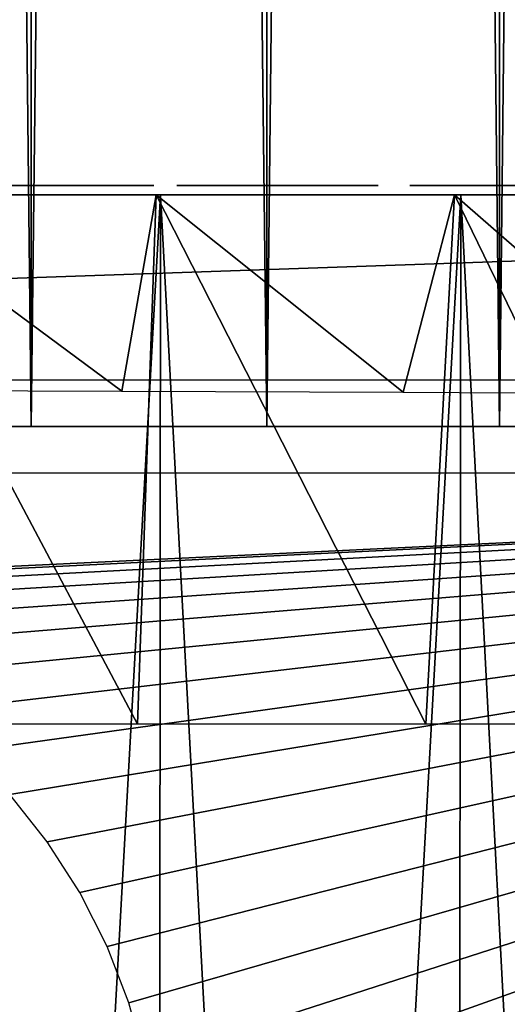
# Model space of a CAD drawing. Header units: millimetres. Extents: x -68 to 68, y 0 to 255.
# Tile 76 of 217: x 5 to 10, y 21 to 32. Entities that reach past the tile are written whole.
import ezdxf

# ---------------------------------------------------------------- set-up
doc = ezdxf.new("R2010")
doc.units = ezdxf.units.MM
doc.header["$LTSCALE"] = 41.718519
for name, color, linetype in [('10', 7, 'CONTINUOUS'), ('15', 7, 'CONTINUOUS'), ('16', 7, 'CONTINUOUS'), ('2', 7, 'CONTINUOUS'), ('21', 7, 'CONTINUOUS'), ('22', 7, 'CONTINUOUS'), ('23', 7, 'CONTINUOUS'), ('3', 7, 'CONTINUOUS'), ('56', 7, 'CONTINUOUS'), ('6', 7, 'CONTINUOUS'), ('82', 7, 'CONTINUOUS'), ('83', 7, 'CONTINUOUS')]:
    doc.layers.add(name, color=color, linetype=linetype)

msp = doc.modelspace()

# ---------------------------------------------------------------- linework, layer by layer
at = {"layer": '10', "color": 7, "linetype": 'Continuous', "true_color": 0xf5f5f5}
for points in [[(6.099, 27.882, -65.625), (3.238, 30, -65.92), (3.053, 27.89, -65.837), (6.099, 27.882, -65.625)], [(3.146, 24.287, 65.675), (3.238, 30, 65.92), (6.269, 24.287, 65.451), (3.146, 24.287, 65.675)], [(3.238, 30, 65.92), (6.469, 30, 65.682), (6.269, 24.287, 65.451), (3.238, 30, 65.92)], [(6.469, 30, -65.682), (3.238, 30, -65.92), (6.099, 27.882, -65.625), (6.469, 30, -65.682)], [(9.133, 27.87, -65.271), (6.469, 30, -65.682), (6.099, 27.882, -65.625), (9.133, 27.87, -65.271)], [(6.269, 24.287, 65.451), (6.469, 30, 65.682), (9.375, 24.287, 65.079), (6.269, 24.287, 65.451)], [(6.469, 30, 65.682), (9.684, 30, 65.286), (9.375, 24.287, 65.079), (6.469, 30, 65.682)], [(9.684, 30, -65.286), (6.469, 30, -65.682), (9.133, 27.87, -65.271), (9.684, 30, -65.286)], [(12.146, 27.853, -64.777), (9.684, 30, -65.286), (9.133, 27.87, -65.271), (12.146, 27.853, -64.777)], [(9.375, 24.287, 65.079), (9.684, 30, 65.286), (12.461, 24.287, 64.559), (9.375, 24.287, 65.079)], [(9.684, 30, 65.286), (12.876, 30, 64.732), (12.461, 24.287, 64.559), (9.684, 30, 65.286)], [(12.876, 30, -64.732), (9.684, 30, -65.286), (12.146, 27.853, -64.777), (12.876, 30, -64.732)]]:
    msp.add_3dface(points, dxfattribs=at)
at = {"layer": '15', "color": 252, "linetype": 'Continuous', "true_color": 0x96918c}
for points in [[(-43.819, 30, -48.347), (-46.139, 30, -46.139), (43.819, 30, -48.347), (-43.819, 30, -48.347)], [(43.819, 30, -48.347), (-46.139, 30, -46.139), (46.139, 30, -46.139), (43.819, 30, -48.347)], [(46.139, 30, -46.139), (-46.139, 30, -46.139), (-43.487, 30, -44.737), (46.139, 30, -46.139)], [(-43.819, 30, 48.347), (46.139, 30, 46.139), (-46.139, 30, 46.139), (-43.819, 30, 48.347)], [(-46.139, 30, 46.139), (46.139, 30, 46.139), (43.487, 30, 44.737), (-46.139, 30, 46.139)], [(-43.394, 30, 44.734), (-46.139, 30, 46.139), (43.487, 30, 44.737), (-43.394, 30, 44.734)], [(-41.394, 30, -50.439), (-43.819, 30, -48.347), (41.394, 30, -50.439), (-41.394, 30, -50.439)], [(41.394, 30, -50.439), (-43.819, 30, -48.347), (43.819, 30, -48.347), (41.394, 30, -50.439)], [(43.819, 30, 48.347), (46.139, 30, 46.139), (-43.819, 30, 48.347), (43.819, 30, 48.347)], [(-41.394, 30, 50.439), (43.819, 30, 48.347), (-43.819, 30, 48.347), (-41.394, 30, 50.439)], [(43.394, 30, -44.734), (46.139, 30, -46.139), (-43.487, 30, -44.737), (43.394, 30, -44.734)], [(43.394, 30, -44.734), (-43.487, 30, -44.737), (-43.301, 30, -44.723), (43.394, 30, -44.734)], [(-43.209, 30, 44.706), (-43.394, 30, 44.734), (43.301, 30, 44.723), (-43.209, 30, 44.706)], [(-43.394, 30, 44.734), (43.487, 30, 44.737), (43.301, 30, 44.723), (-43.394, 30, 44.734)], [(43.209, 30, -44.706), (43.394, 30, -44.734), (-43.301, 30, -44.723), (43.209, 30, -44.706)], [(-43.119, 30, -44.682), (43.209, 30, -44.706), (-43.301, 30, -44.723), (-43.119, 30, -44.682)], [(-43.03, 30, 44.651), (-43.209, 30, 44.706), (43.119, 30, 44.682), (-43.03, 30, 44.651)], [(43.119, 30, 44.682), (-43.209, 30, 44.706), (43.301, 30, 44.723), (43.119, 30, 44.682)], [(43.03, 30, -44.651), (43.209, 30, -44.706), (-43.119, 30, -44.682), (43.03, 30, -44.651)], [(-42.945, 30, -44.613), (43.03, 30, -44.651), (-43.119, 30, -44.682), (-42.945, 30, -44.613)], [(-42.862, 30, 44.57), (-43.03, 30, 44.651), (42.945, 30, 44.613), (-42.862, 30, 44.57)], [(42.945, 30, 44.613), (-43.03, 30, 44.651), (43.119, 30, 44.682), (42.945, 30, 44.613)], [(42.862, 30, -44.57), (43.03, 30, -44.651), (-42.945, 30, -44.613), (42.862, 30, -44.57)], [(-42.783, 30, -44.52), (42.862, 30, -44.57), (-42.945, 30, -44.613), (-42.783, 30, -44.52)], [(-42.708, 30, 44.464), (-42.862, 30, 44.57), (42.783, 30, 44.52), (-42.708, 30, 44.464)], [(42.783, 30, 44.52), (-42.862, 30, 44.57), (42.945, 30, 44.613), (42.783, 30, 44.52)], [(42.708, 30, -44.464), (42.862, 30, -44.57), (-42.783, 30, -44.52), (42.708, 30, -44.464)], [(-42.637, 30, -44.403), (42.708, 30, -44.464), (-42.783, 30, -44.52), (-42.637, 30, -44.403)], [(-42.571, 30, 44.337), (-42.708, 30, 44.464), (42.637, 30, 44.403), (-42.571, 30, 44.337)], [(42.637, 30, 44.403), (-42.708, 30, 44.464), (42.783, 30, 44.52), (42.637, 30, 44.403)], [(42.571, 30, -44.337), (42.708, 30, -44.464), (-42.637, 30, -44.403), (42.571, 30, -44.337)], [(-42.51, 30, -44.266), (42.571, 30, -44.337), (-42.637, 30, -44.403), (-42.51, 30, -44.266)], [(-42.454, 30, 44.191), (-42.571, 30, 44.337), (42.51, 30, 44.266), (-42.454, 30, 44.191)], [(42.51, 30, 44.266), (-42.571, 30, 44.337), (42.637, 30, 44.403), (42.51, 30, 44.266)], [(42.454, 30, -44.191), (42.571, 30, -44.337), (-42.51, 30, -44.266), (42.454, 30, -44.191)], [(-42.405, 30, -44.112), (42.454, 30, -44.191), (-42.51, 30, -44.266), (-42.405, 30, -44.112)], [(-42.361, 30, 44.029), (-42.454, 30, 44.191), (42.405, 30, 44.112), (-42.361, 30, 44.029)], [(42.405, 30, 44.112), (-42.454, 30, 44.191), (42.51, 30, 44.266), (42.405, 30, 44.112)], [(42.361, 30, -44.029), (42.454, 30, -44.191), (-42.405, 30, -44.112), (42.361, 30, -44.029)], [(-42.323, 30, -43.944), (42.361, 30, -44.029), (-42.405, 30, -44.112), (-42.323, 30, -43.944)], [(-42.293, 30, 43.856), (-42.361, 30, 44.029), (42.323, 30, 43.944), (-42.293, 30, 43.856)], [(42.323, 30, 43.944), (-42.361, 30, 44.029), (42.405, 30, 44.112), (42.323, 30, 43.944)], [(42.293, 30, -43.856), (42.361, 30, -44.029), (-42.323, 30, -43.944), (42.293, 30, -43.856)], [(-42.268, 30, -43.765), (42.293, 30, -43.856), (-42.323, 30, -43.944), (-42.268, 30, -43.765)], [(-42.251, 30, 43.673), (-42.293, 30, 43.856), (42.268, 30, 43.765), (-42.251, 30, 43.673)], [(42.268, 30, 43.765), (-42.293, 30, 43.856), (42.323, 30, 43.944), (42.268, 30, 43.765)], [(42.251, 30, -43.673), (42.293, 30, -43.856), (-42.268, 30, -43.765), (42.251, 30, -43.673)], [(-42.241, 30, -43.58), (42.251, 30, -43.673), (-42.268, 30, -43.765), (-42.241, 30, -43.58)], [(0, 30, 43.513), (-42.251, 30, 43.673), (42.241, 30, 43.58), (0, 30, 43.513)], [(42.241, 30, 43.58), (-42.251, 30, 43.673), (42.268, 30, 43.765), (42.241, 30, 43.58)], [(0, 30, -43.513), (42.251, 30, -43.673), (-42.241, 30, -43.58), (0, 30, -43.513)], [(-38.869, 30, -52.409), (-41.394, 30, -50.439), (38.869, 30, -52.409), (-38.869, 30, -52.409)], [(38.869, 30, -52.409), (-41.394, 30, -50.439), (41.394, 30, -50.439), (38.869, 30, -52.409)], [(41.394, 30, 50.439), (43.819, 30, 48.347), (-41.394, 30, 50.439), (41.394, 30, 50.439)], [(-38.869, 30, 52.409), (41.394, 30, 50.439), (-41.394, 30, 50.439), (-38.869, 30, 52.409)], [(-36.251, 30, -54.253), (-38.869, 30, -52.409), (36.251, 30, -54.253), (-36.251, 30, -54.253)], [(36.251, 30, -54.253), (-38.869, 30, -52.409), (38.869, 30, -52.409), (36.251, 30, -54.253)], [(38.869, 30, 52.409), (41.394, 30, 50.439), (-38.869, 30, 52.409), (38.869, 30, 52.409)], [(-36.251, 30, 54.253), (38.869, 30, 52.409), (-38.869, 30, 52.409), (-36.251, 30, 54.253)], [(-33.545, 30, -55.967), (-36.251, 30, -54.253), (33.545, 30, -55.967), (-33.545, 30, -55.967)], [(33.545, 30, -55.967), (-36.251, 30, -54.253), (36.251, 30, -54.253), (33.545, 30, -55.967)], [(36.251, 30, 54.253), (38.869, 30, 52.409), (-36.251, 30, 54.253), (36.251, 30, 54.253)], [(-33.545, 30, 55.967), (36.251, 30, 54.253), (-36.251, 30, 54.253), (-33.545, 30, 55.967)], [(-30.759, 30, -57.545), (-33.545, 30, -55.967), (30.759, 30, -57.545), (-30.759, 30, -57.545)], [(30.759, 30, -57.545), (-33.545, 30, -55.967), (33.545, 30, -55.967), (30.759, 30, -57.545)], [(33.545, 30, 55.967), (36.251, 30, 54.253), (-33.545, 30, 55.967), (33.545, 30, 55.967)], [(-30.759, 30, 57.545), (33.545, 30, 55.967), (-33.545, 30, 55.967), (-30.759, 30, 57.545)], [(-30.759, 30, -57.545), (30.759, 30, -57.545), (10.338, 30, -58.346), (-30.759, 30, -57.545)], [(9.652, 30, -58.459), (-30.759, 30, -57.545), (10.338, 30, -58.346), (9.652, 30, -58.459)], [(-30.759, 30, -57.545), (9.652, 30, -58.459), (-6.33, 30, -58.918), (-30.759, 30, -57.545)], [(30.759, 30, 57.545), (33.545, 30, 55.967), (-30.759, 30, 57.545), (30.759, 30, 57.545)], [(-27.898, 30, 58.985), (30.759, 30, 57.545), (-30.759, 30, 57.545), (-27.898, 30, 58.985)], [(27.898, 30, 58.985), (30.759, 30, 57.545), (-27.898, 30, 58.985), (27.898, 30, 58.985)], [(-24.97, 30, 60.283), (27.898, 30, 58.985), (-27.898, 30, 58.985), (-24.97, 30, 60.283)], [(24.97, 30, 60.283), (27.898, 30, 58.985), (-24.97, 30, 60.283), (24.97, 30, 60.283)], [(-21.982, 30, 61.436), (24.97, 30, 60.283), (-24.97, 30, 60.283), (-21.982, 30, 61.436)], [(21.982, 30, 61.436), (24.97, 30, 60.283), (-21.982, 30, 61.436), (21.982, 30, 61.436)], [(-18.941, 30, 62.44), (21.982, 30, 61.436), (-21.982, 30, 61.436), (-18.941, 30, 62.44)], [(-15.854, 30, -63.295), (-18.941, 30, -62.44), (15.854, 30, -63.295), (-15.854, 30, -63.295)], [(15.854, 30, -63.295), (-18.941, 30, -62.44), (18.941, 30, -62.44), (15.854, 30, -63.295)], [(18.941, 30, -62.44), (-18.941, 30, -62.44), (-0.877, 30, -62.29), (18.941, 30, -62.44)], [(18.941, 30, 62.44), (21.982, 30, 61.436), (-18.941, 30, 62.44), (18.941, 30, 62.44)], [(-15.854, 30, 63.295), (18.941, 30, 62.44), (-18.941, 30, 62.44), (-15.854, 30, 63.295)], [(-12.73, 30, -63.996), (-15.854, 30, -63.295), (12.73, 30, -63.996), (-12.73, 30, -63.996)], [(12.73, 30, -63.996), (-15.854, 30, -63.295), (15.854, 30, -63.295), (12.73, 30, -63.996)], [(15.854, 30, 63.295), (18.941, 30, 62.44), (-15.854, 30, 63.295), (15.854, 30, 63.295)], [(-12.73, 30, 63.996), (15.854, 30, 63.295), (-15.854, 30, 63.295), (-12.73, 30, 63.996)], [(-9.574, 30, -64.544), (-12.73, 30, -63.996), (9.574, 30, -64.544), (-9.574, 30, -64.544)], [(9.574, 30, -64.544), (-12.73, 30, -63.996), (12.73, 30, -63.996), (9.574, 30, -64.544)], [(12.73, 30, 63.996), (15.854, 30, 63.295), (-12.73, 30, 63.996), (12.73, 30, 63.996)], [(-9.574, 30, 64.544), (12.73, 30, 63.996), (-12.73, 30, 63.996), (-9.574, 30, 64.544)], [(-6.396, 30, -64.936), (-9.574, 30, -64.544), (6.396, 30, -64.936), (-6.396, 30, -64.936)], [(6.396, 30, -64.936), (-9.574, 30, -64.544), (9.574, 30, -64.544), (6.396, 30, -64.936)], [(9.574, 30, 64.544), (12.73, 30, 63.996), (-9.574, 30, 64.544), (9.574, 30, 64.544)], [(-6.396, 30, 64.936), (9.574, 30, 64.544), (-9.574, 30, 64.544), (-6.396, 30, 64.936)], [(3.202, 30, -65.171), (-6.396, 30, -64.936), (6.396, 30, -64.936), (3.202, 30, -65.171)], [(6.396, 30, 64.936), (9.574, 30, 64.544), (-6.396, 30, 64.936), (6.396, 30, 64.936)], [(-3.202, 30, 65.171), (6.396, 30, 64.936), (-6.396, 30, 64.936), (-3.202, 30, 65.171)], [(9.652, 30, -58.459), (2.683, 30, -59.192), (-6.33, 30, -58.918), (9.652, 30, -58.459)], [(3.202, 30, 65.171), (6.396, 30, 64.936), (-3.202, 30, 65.171), (3.202, 30, 65.171)], [(-0.727, 30, -62.282), (18.941, 30, -62.44), (-0.877, 30, -62.29), (-0.727, 30, -62.282)], [(1.477, 30, -62.27), (18.941, 30, -62.44), (-0.727, 30, -62.282), (1.477, 30, -62.27)], [(2.627, 30, 43.433), (0, 30, 43.513), (42.241, 30, 43.394), (2.627, 30, 43.433)], [(42.241, 30, 43.394), (0, 30, 43.513), (42.241, 30, 43.58), (42.241, 30, 43.394)], [(0, 30, -43.513), (2.627, 30, -43.433), (42.237, 30, -43.487), (0, 30, -43.513)], [(42.251, 30, -43.673), (0, 30, -43.513), (42.237, 30, -43.487), (42.251, 30, -43.673)], [(1.581, 30, -62.26), (18.941, 30, -62.44), (1.477, 30, -62.27), (1.581, 30, -62.26)], [(1.675, 30, -62.238), (18.941, 30, -62.44), (1.581, 30, -62.26), (1.675, 30, -62.238)], [(2.104, 30, -62.204), (18.941, 30, -62.44), (1.675, 30, -62.238), (2.104, 30, -62.204)], [(2.761, 30, -62.187), (18.941, 30, -62.44), (2.104, 30, -62.204), (2.761, 30, -62.187)], [(5.245, 30, 43.195), (2.627, 30, 43.433), (41.155, 30, 43.233), (5.245, 30, 43.195)], [(2.627, 30, 43.433), (42.241, 30, 43.394), (41.409, 30, 43.278), (2.627, 30, 43.433)], [(41.155, 30, 43.233), (2.627, 30, 43.433), (41.236, 30, 43.263), (41.155, 30, 43.233)], [(41.236, 30, 43.263), (2.627, 30, 43.433), (41.322, 30, 43.278), (41.236, 30, 43.263)], [(41.322, 30, 43.278), (2.627, 30, 43.433), (41.409, 30, 43.278), (41.322, 30, 43.278)], [(2.627, 30, -43.433), (5.245, 30, -43.195), (42.251, 30, -43.301), (2.627, 30, -43.433)], [(42.237, 30, -43.487), (2.627, 30, -43.433), (42.251, 30, -43.301), (42.237, 30, -43.487)], [(9.652, 30, -58.459), (7.793, 30, -59.598), (2.683, 30, -59.192), (9.652, 30, -58.459)], [(7.202, 30, -59.763), (7.075, 30, -59.856), (2.683, 30, -59.192), (7.202, 30, -59.763)], [(7.075, 30, -59.856), (6.284, 30, -59.879), (2.683, 30, -59.192), (7.075, 30, -59.856)], [(7.34, 30, -59.69), (7.202, 30, -59.763), (2.683, 30, -59.192), (7.34, 30, -59.69)], [(7.486, 30, -59.638), (7.34, 30, -59.69), (2.683, 30, -59.192), (7.486, 30, -59.638)], [(7.639, 30, -59.607), (7.486, 30, -59.638), (2.683, 30, -59.192), (7.639, 30, -59.607)], [(7.793, 30, -59.598), (7.639, 30, -59.607), (2.683, 30, -59.192), (7.793, 30, -59.598)], [(5.056, 30, -59.92), (4.94, 30, -59.935), (2.683, 30, -59.192), (5.056, 30, -59.92)], [(5.173, 30, -59.919), (5.056, 30, -59.92), (2.683, 30, -59.192), (5.173, 30, -59.919)], [(6.284, 30, -59.879), (5.173, 30, -59.919), (2.683, 30, -59.192), (6.284, 30, -59.879)], [(3.233, 30, -62.183), (18.941, 30, -62.44), (2.761, 30, -62.187), (3.233, 30, -62.183)], [(3.86, 30, -62.134), (18.941, 30, -62.44), (3.233, 30, -62.183), (3.86, 30, -62.134)], [(18.941, 30, -62.44), (3.86, 30, -62.134), (4.519, 30, -62.082), (18.941, 30, -62.44)], [(5.154, 30, -62.033), (18.941, 30, -62.44), (4.519, 30, -62.082), (5.154, 30, -62.033)], [(5.073, 30, -60.722), (5.716, 30, -60.819), (5.064, 30, -60.812), (5.073, 30, -60.722)], [(5.064, 30, -60.812), (5.716, 30, -60.819), (5.067, 30, -60.921), (5.064, 30, -60.812)], [(5.734, 30, -60.961), (5.814, 30, -61.981), (5.067, 30, -60.921), (5.734, 30, -60.961)], [(5.067, 30, -60.921), (5.814, 30, -61.981), (5.154, 30, -62.033), (5.067, 30, -60.921)], [(5.716, 30, -60.819), (5.734, 30, -60.961), (5.067, 30, -60.921), (5.716, 30, -60.819)], [(5.688, 30, -60.709), (5.716, 30, -60.819), (5.073, 30, -60.722), (5.688, 30, -60.709)], [(5.09, 30, -60.65), (5.688, 30, -60.709), (5.073, 30, -60.722), (5.09, 30, -60.65)], [(5.66, 30, -60.643), (5.688, 30, -60.709), (5.09, 30, -60.65), (5.66, 30, -60.643)], [(5.113, 30, -60.592), (5.66, 30, -60.643), (5.09, 30, -60.65), (5.113, 30, -60.592)], [(5.63, 30, -60.59), (5.66, 30, -60.643), (5.113, 30, -60.592), (5.63, 30, -60.59)], [(5.136, 30, -60.556), (5.63, 30, -60.59), (5.113, 30, -60.592), (5.136, 30, -60.556)], [(5.599, 30, -60.549), (5.63, 30, -60.59), (5.136, 30, -60.556), (5.599, 30, -60.549)], [(5.162, 30, -60.527), (5.599, 30, -60.549), (5.136, 30, -60.556), (5.162, 30, -60.527)], [(5.814, 30, -61.981), (18.941, 30, -62.44), (5.154, 30, -62.033), (5.814, 30, -61.981)], [(5.562, 30, -60.514), (5.599, 30, -60.549), (5.162, 30, -60.527), (5.562, 30, -60.514)], [(5.194, 30, -60.502), (5.562, 30, -60.514), (5.162, 30, -60.527), (5.194, 30, -60.502)], [(5.273, 30, -59.933), (5.173, 30, -59.919), (5.653, 30, -59.928), (5.273, 30, -59.933)], [(5.653, 30, -59.928), (5.173, 30, -59.919), (6.284, 30, -59.879), (5.653, 30, -59.928)], [(5.523, 30, -60.488), (5.562, 30, -60.514), (5.194, 30, -60.502), (5.523, 30, -60.488)], [(5.232, 30, -60.482), (5.523, 30, -60.488), (5.194, 30, -60.502), (5.232, 30, -60.482)], [(5.483, 30, -60.471), (5.523, 30, -60.488), (5.232, 30, -60.482), (5.483, 30, -60.471)], [(5.28, 30, -60.467), (5.483, 30, -60.471), (5.232, 30, -60.482), (5.28, 30, -60.467)], [(7.843, 30, 42.8), (5.245, 30, 43.195), (41.012, 30, 43.134), (7.843, 30, 42.8)], [(41.012, 30, 43.134), (5.245, 30, 43.195), (41.079, 30, 43.19), (41.012, 30, 43.134)], [(41.079, 30, 43.19), (5.245, 30, 43.195), (41.155, 30, 43.233), (41.079, 30, 43.19)], [(5.245, 30, -43.195), (7.843, 30, -42.8), (41.079, 30, -43.19), (5.245, 30, -43.195)], [(42.251, 30, -43.301), (5.245, 30, -43.195), (41.322, 30, -43.278), (42.251, 30, -43.301)], [(41.322, 30, -43.278), (5.245, 30, -43.195), (41.236, 30, -43.263), (41.322, 30, -43.278)], [(41.236, 30, -43.263), (5.245, 30, -43.195), (41.155, 30, -43.233), (41.236, 30, -43.263)], [(41.155, 30, -43.233), (5.245, 30, -43.195), (41.079, 30, -43.19), (41.155, 30, -43.233)], [(5.36, 30, -59.958), (5.273, 30, -59.933), (5.653, 30, -59.928), (5.36, 30, -59.958)], [(5.442, 30, -60.462), (5.483, 30, -60.471), (5.28, 30, -60.467), (5.442, 30, -60.462)], [(5.34, 30, -60.458), (5.442, 30, -60.462), (5.28, 30, -60.467), (5.34, 30, -60.458)], [(5.394, 30, -60.457), (5.442, 30, -60.462), (5.34, 30, -60.458), (5.394, 30, -60.457)], [(5.438, 30, -59.994), (5.36, 30, -59.958), (5.653, 30, -59.928), (5.438, 30, -59.994)], [(5.518, 30, -60.047), (5.438, 30, -59.994), (5.653, 30, -59.928), (5.518, 30, -60.047)], [(5.583, 30, -60.103), (5.518, 30, -60.047), (5.653, 30, -59.928), (5.583, 30, -60.103)], [(5.635, 30, -60.163), (5.583, 30, -60.103), (5.653, 30, -59.928), (5.635, 30, -60.163)], [(5.677, 30, -60.227), (5.635, 30, -60.163), (5.653, 30, -59.928), (5.677, 30, -60.227)], [(6.444, 30, -61.932), (18.941, 30, -62.44), (5.814, 30, -61.981), (6.444, 30, -61.932)], [(6.731, 30, -60.976), (6.783, 30, -61.121), (6.284, 30, -59.879), (6.731, 30, -60.976)], [(6.284, 30, -59.879), (6.783, 30, -61.121), (6.444, 30, -61.932), (6.284, 30, -59.879)], [(6.7, 30, -60.822), (6.731, 30, -60.976), (6.284, 30, -59.879), (6.7, 30, -60.822)], [(6.691, 30, -60.668), (6.7, 30, -60.822), (6.284, 30, -59.879), (6.691, 30, -60.668)], [(6.704, 30, -60.517), (6.691, 30, -60.668), (6.284, 30, -59.879), (6.704, 30, -60.517)], [(6.738, 30, -60.368), (6.704, 30, -60.517), (6.284, 30, -59.879), (6.738, 30, -60.368)], [(6.793, 30, -60.225), (6.738, 30, -60.368), (6.284, 30, -59.879), (6.793, 30, -60.225)], [(6.869, 30, -60.09), (6.793, 30, -60.225), (6.284, 30, -59.879), (6.869, 30, -60.09)], [(6.963, 30, -59.966), (6.869, 30, -60.09), (6.284, 30, -59.879), (6.963, 30, -59.966)], [(7.075, 30, -59.856), (6.963, 30, -59.966), (6.284, 30, -59.879), (7.075, 30, -59.856)], [(7.761, 30, -61.77), (18.941, 30, -62.44), (6.444, 30, -61.932), (7.761, 30, -61.77)], [(7.61, 30, -61.758), (7.761, 30, -61.77), (6.444, 30, -61.932), (7.61, 30, -61.758)], [(7.461, 30, -61.723), (7.61, 30, -61.758), (6.444, 30, -61.932), (7.461, 30, -61.723)], [(7.318, 30, -61.668), (7.461, 30, -61.723), (6.444, 30, -61.932), (7.318, 30, -61.668)], [(7.183, 30, -61.593), (7.318, 30, -61.668), (6.444, 30, -61.932), (7.183, 30, -61.593)], [(7.059, 30, -61.498), (7.183, 30, -61.593), (6.444, 30, -61.932), (7.059, 30, -61.498)], [(6.949, 30, -61.386), (7.059, 30, -61.498), (6.444, 30, -61.932), (6.949, 30, -61.386)], [(6.856, 30, -61.26), (6.949, 30, -61.386), (6.444, 30, -61.932), (6.856, 30, -61.26)], [(6.783, 30, -61.121), (6.856, 30, -61.26), (6.444, 30, -61.932), (6.783, 30, -61.121)], [(7.915, 30, -61.762), (18.941, 30, -62.44), (7.761, 30, -61.77), (7.915, 30, -61.762)], [(7.793, 30, -59.598), (9.652, 30, -58.459), (7.944, 30, -59.611), (7.793, 30, -59.598)], [(10.413, 30, 42.248), (7.843, 30, 42.8), (39.598, 30, 41.719), (10.413, 30, 42.248)], [(39.598, 30, 41.719), (7.843, 30, 42.8), (41.012, 30, 43.134), (39.598, 30, 41.719)], [(7.843, 30, -42.8), (10.413, 30, -42.248), (41.012, 30, -43.134), (7.843, 30, -42.8)], [(41.079, 30, -43.19), (7.843, 30, -42.8), (41.012, 30, -43.134), (41.079, 30, -43.19)], [(8.068, 30, -61.731), (18.941, 30, -62.44), (7.915, 30, -61.762), (8.068, 30, -61.731)], [(7.944, 30, -59.611), (9.652, 30, -58.459), (8.093, 30, -59.645), (7.944, 30, -59.611)], [(8.214, 30, -61.679), (18.941, 30, -62.44), (8.068, 30, -61.731), (8.214, 30, -61.679)], [(8.093, 30, -59.645), (9.652, 30, -58.459), (8.237, 30, -59.7), (8.093, 30, -59.645)], [(8.353, 30, -61.605), (18.941, 30, -62.44), (8.214, 30, -61.679), (8.353, 30, -61.605)], [(8.237, 30, -59.7), (9.652, 30, -58.459), (8.372, 30, -59.776), (8.237, 30, -59.7)], [(9.298, 30, -61.552), (18.941, 30, -62.44), (8.353, 30, -61.605), (9.298, 30, -61.552)], [(8.479, 30, -61.513), (9.298, 30, -61.552), (8.353, 30, -61.605), (8.479, 30, -61.513)], [(9.652, 30, -58.459), (10.039, 30, -60.824), (8.372, 30, -59.776), (9.652, 30, -58.459)], [(8.372, 30, -59.776), (10.039, 30, -60.824), (8.496, 30, -59.87), (8.372, 30, -59.776)], [(8.591, 30, -61.403), (9.298, 30, -61.552), (8.479, 30, -61.513), (8.591, 30, -61.403)], [(8.496, 30, -59.87), (10.039, 30, -60.824), (8.606, 30, -59.982), (8.496, 30, -59.87)], [(8.686, 30, -61.279), (9.298, 30, -61.552), (8.591, 30, -61.403), (8.686, 30, -61.279)], [(8.606, 30, -59.982), (10.039, 30, -60.824), (8.698, 30, -60.109), (8.606, 30, -59.982)], [(8.761, 30, -61.144), (9.298, 30, -61.552), (8.686, 30, -61.279), (8.761, 30, -61.144)], [(8.698, 30, -60.109), (10.039, 30, -60.824), (8.772, 30, -60.248), (8.698, 30, -60.109)], [(8.816, 30, -61), (9.298, 30, -61.552), (8.761, 30, -61.144), (8.816, 30, -61)], [(8.772, 30, -60.248), (10.039, 30, -60.824), (8.824, 30, -60.393), (8.772, 30, -60.248)], [(9.202, 30, -60.961), (9.298, 30, -61.552), (8.816, 30, -61), (9.202, 30, -60.961)], [(8.85, 30, -60.851), (9.202, 30, -60.961), (8.816, 30, -61), (8.85, 30, -60.851)], [(10.039, 30, -60.824), (8.854, 30, -60.546), (8.824, 30, -60.393), (10.039, 30, -60.824)], [(10.039, 30, -60.824), (9.202, 30, -60.961), (8.85, 30, -60.851), (10.039, 30, -60.824)], [(8.863, 30, -60.701), (10.039, 30, -60.824), (8.85, 30, -60.851), (8.863, 30, -60.701)], [(8.854, 30, -60.546), (10.039, 30, -60.824), (8.863, 30, -60.701), (8.854, 30, -60.546)], [(21.982, 30, -61.436), (18.941, 30, -62.44), (9.298, 30, -61.552), (21.982, 30, -61.436)], [(10.822, 30, -61.303), (21.982, 30, -61.436), (9.298, 30, -61.552), (10.822, 30, -61.303)]]:
    msp.add_3dface(points, dxfattribs=at)
at = {"layer": '16', "color": 252, "linetype": 'Continuous', "true_color": 0x96918c}
for points in [[(7.331, 30, -60.587), (8.231, 30, -60.626), (7.32, 30, -60.664), (7.331, 30, -60.587)], [(7.32, 30, -60.664), (8.231, 30, -60.626), (8.234, 30, -60.707), (7.32, 30, -60.664)], [(7.323, 30, -60.743), (7.32, 30, -60.664), (8.234, 30, -60.707), (7.323, 30, -60.743)], [(7.34, 30, -60.82), (7.323, 30, -60.743), (8.224, 30, -60.786), (7.34, 30, -60.82)], [(8.224, 30, -60.786), (7.323, 30, -60.743), (8.234, 30, -60.707), (8.224, 30, -60.786)], [(8.215, 30, -60.55), (8.231, 30, -60.626), (7.331, 30, -60.587), (8.215, 30, -60.55)], [(7.356, 30, -60.511), (8.215, 30, -60.55), (7.331, 30, -60.587), (7.356, 30, -60.511)], [(7.369, 30, -60.892), (7.34, 30, -60.82), (8.199, 30, -60.864), (7.369, 30, -60.892)], [(8.199, 30, -60.864), (7.34, 30, -60.82), (8.224, 30, -60.786), (8.199, 30, -60.864)], [(8.186, 30, -60.478), (8.215, 30, -60.55), (7.356, 30, -60.511), (8.186, 30, -60.478)], [(7.394, 30, -60.44), (8.186, 30, -60.478), (7.356, 30, -60.511), (7.394, 30, -60.44)], [(7.411, 30, -60.959), (7.369, 30, -60.892), (8.161, 30, -60.935), (7.411, 30, -60.959)], [(8.161, 30, -60.935), (7.369, 30, -60.892), (8.199, 30, -60.864), (8.161, 30, -60.935)], [(8.144, 30, -60.412), (8.186, 30, -60.478), (7.394, 30, -60.44), (8.144, 30, -60.412)], [(7.443, 30, -60.376), (8.144, 30, -60.412), (7.394, 30, -60.44), (7.443, 30, -60.376)], [(7.465, 30, -61.018), (7.411, 30, -60.959), (8.112, 30, -60.998), (7.465, 30, -61.018)], [(8.112, 30, -60.998), (7.411, 30, -60.959), (8.161, 30, -60.935), (8.112, 30, -60.998)], [(8.091, 30, -60.354), (8.144, 30, -60.412), (7.443, 30, -60.376), (8.091, 30, -60.354)], [(7.503, 30, -60.323), (8.091, 30, -60.354), (7.443, 30, -60.376), (7.503, 30, -60.323)], [(7.528, 30, -61.068), (7.465, 30, -61.018), (8.053, 30, -61.05), (7.528, 30, -61.068)], [(8.053, 30, -61.05), (7.465, 30, -61.018), (8.112, 30, -60.998), (8.053, 30, -61.05)], [(8.028, 30, -60.304), (8.091, 30, -60.354), (7.503, 30, -60.323), (8.028, 30, -60.304)], [(7.57, 30, -60.281), (8.028, 30, -60.304), (7.503, 30, -60.323), (7.57, 30, -60.281)], [(7.6, 30, -61.106), (7.528, 30, -61.068), (7.986, 30, -61.092), (7.6, 30, -61.106)], [(7.986, 30, -61.092), (7.528, 30, -61.068), (8.053, 30, -61.05), (7.986, 30, -61.092)], [(7.957, 30, -60.267), (8.028, 30, -60.304), (7.57, 30, -60.281), (7.957, 30, -60.267)], [(7.643, 30, -60.251), (7.957, 30, -60.267), (7.57, 30, -60.281), (7.643, 30, -60.251)], [(7.677, 30, -61.131), (7.6, 30, -61.106), (7.914, 30, -61.121), (7.677, 30, -61.131)], [(7.914, 30, -61.121), (7.6, 30, -61.106), (7.986, 30, -61.092), (7.914, 30, -61.121)], [(7.88, 30, -60.242), (7.957, 30, -60.267), (7.643, 30, -60.251), (7.88, 30, -60.242)], [(7.72, 30, -60.234), (7.88, 30, -60.242), (7.643, 30, -60.251), (7.72, 30, -60.234)], [(7.756, 30, -61.141), (7.677, 30, -61.131), (7.835, 30, -61.138), (7.756, 30, -61.141)], [(7.835, 30, -61.138), (7.677, 30, -61.131), (7.914, 30, -61.121), (7.835, 30, -61.138)], [(7.8, 30, -60.231), (7.88, 30, -60.242), (7.72, 30, -60.234), (7.8, 30, -60.231)]]:
    msp.add_3dface(points, dxfattribs=at)
at = {"layer": '2', "color": 7, "linetype": 'Continuous', "true_color": 0xf5f5f5}
for points in [[(-31.092, 30, -69), (-6.469, 30, -65.682), (31.092, 30, -69), (-31.092, 30, -69)], [(12.969, 30, 66.242), (0, 30, 66), (-12.969, 30, 66.242), (12.969, 30, 66.242)], [(-9.754, 30, 66.792), (12.969, 30, 66.242), (-12.969, 30, 66.242), (-9.754, 30, 66.792)], [(9.754, 30, 66.792), (12.969, 30, 66.242), (-9.754, 30, 66.792), (9.754, 30, 66.792)], [(-6.515, 30, 67.185), (9.754, 30, 66.792), (-9.754, 30, 66.792), (-6.515, 30, 67.185)], [(6.515, 30, 67.185), (9.754, 30, 66.792), (-6.515, 30, 67.185), (6.515, 30, 67.185)], [(-3.261, 30, 67.421), (6.515, 30, 67.185), (-6.515, 30, 67.185), (-3.261, 30, 67.421)], [(-6.469, 30, -65.682), (-3.238, 30, -65.92), (31.092, 30, -69), (-6.469, 30, -65.682)], [(3.261, 30, 67.421), (6.515, 30, 67.185), (-3.261, 30, 67.421), (3.261, 30, 67.421)], [(-3.238, 30, -65.92), (0, 30, -66), (31.092, 30, -69), (-3.238, 30, -65.92)], [(0, 30, -66), (3.238, 30, -65.92), (31.092, 30, -69), (0, 30, -66)], [(3.238, 30, 65.92), (0, 30, 66), (12.969, 30, 66.242), (3.238, 30, 65.92)], [(6.469, 30, 65.682), (3.238, 30, 65.92), (16.155, 30, 65.538), (6.469, 30, 65.682)], [(16.155, 30, 65.538), (3.238, 30, 65.92), (12.969, 30, 66.242), (16.155, 30, 65.538)], [(3.238, 30, -65.92), (6.469, 30, -65.682), (31.092, 30, -69), (3.238, 30, -65.92)], [(9.684, 30, 65.286), (6.469, 30, 65.682), (16.155, 30, 65.538), (9.684, 30, 65.286)], [(6.469, 30, -65.682), (9.684, 30, -65.286), (31.092, 30, -69), (6.469, 30, -65.682)], [(12.876, 30, 64.732), (9.684, 30, 65.286), (19.302, 30, 64.681), (12.876, 30, 64.732)], [(19.302, 30, 64.681), (9.684, 30, 65.286), (16.155, 30, 65.538), (19.302, 30, 64.681)], [(9.684, 30, -65.286), (12.876, 30, -64.732), (31.092, 30, -69), (9.684, 30, -65.286)]]:
    msp.add_3dface(points, dxfattribs=at)
at = {"layer": '21', "color": 252, "linetype": 'Continuous', "true_color": 0x96918c}
for points in [[(9.298, 30.1, -61.552), (9.202, 30.1, -60.961), (10.039, 30.1, -60.824), (9.298, 30.1, -61.552)], [(10.822, 30.1, -61.303), (9.298, 30.1, -61.552), (10.039, 30.1, -60.824), (10.822, 30.1, -61.303)], [(9.652, 30.1, -58.459), (10.338, 30.1, -58.346), (10.039, 30.1, -60.824), (9.652, 30.1, -58.459)], [(10.338, 30.1, -58.346), (10.822, 30.1, -61.303), (10.039, 30.1, -60.824), (10.338, 30.1, -58.346)]]:
    msp.add_3dface(points, dxfattribs=at)
at = {"layer": '22', "color": 252, "linetype": 'Continuous', "true_color": 0x96918c}
for points in [[(6.692, 30.1, -60.651), (6.71, 30.1, -60.483), (6.7, 30.1, -60.822), (6.692, 30.1, -60.651)], [(6.7, 30.1, -60.822), (6.71, 30.1, -60.483), (6.735, 30.1, -60.99), (6.7, 30.1, -60.822)], [(6.71, 30.1, -60.483), (6.754, 30.1, -60.319), (6.735, 30.1, -60.99), (6.71, 30.1, -60.483)], [(6.735, 30.1, -60.99), (6.754, 30.1, -60.319), (6.795, 30.1, -61.148), (6.735, 30.1, -60.99)], [(6.754, 30.1, -60.319), (6.824, 30.1, -60.164), (6.795, 30.1, -61.148), (6.754, 30.1, -60.319)], [(6.795, 30.1, -61.148), (6.824, 30.1, -60.164), (6.879, 30.1, -61.295), (6.795, 30.1, -61.148)], [(6.824, 30.1, -60.164), (6.918, 30.1, -60.02), (6.879, 30.1, -61.295), (6.824, 30.1, -60.164)], [(6.879, 30.1, -61.295), (6.918, 30.1, -60.02), (6.986, 30.1, -61.428), (6.879, 30.1, -61.295)], [(6.918, 30.1, -60.02), (7.033, 30.1, -59.894), (6.986, 30.1, -61.428), (6.918, 30.1, -60.02)], [(6.986, 30.1, -61.428), (7.033, 30.1, -59.894), (7.113, 30.1, -61.543), (6.986, 30.1, -61.428)], [(7.033, 30.1, -59.894), (7.166, 30.1, -59.787), (7.113, 30.1, -61.543), (7.033, 30.1, -59.894)], [(7.113, 30.1, -61.543), (7.166, 30.1, -59.787), (7.257, 30.1, -61.637), (7.113, 30.1, -61.543)], [(7.166, 30.1, -59.787), (7.313, 30.1, -59.702), (7.257, 30.1, -61.637), (7.166, 30.1, -59.787)], [(7.257, 30.1, -61.637), (7.313, 30.1, -59.702), (7.32, 30.1, -60.665), (7.257, 30.1, -61.637)], [(7.412, 30.1, -61.707), (7.257, 30.1, -61.637), (7.37, 30.1, -60.894), (7.412, 30.1, -61.707)], [(7.37, 30.1, -60.894), (7.257, 30.1, -61.637), (7.34, 30.1, -60.82), (7.37, 30.1, -60.894)], [(7.34, 30.1, -60.82), (7.257, 30.1, -61.637), (7.323, 30.1, -60.743), (7.34, 30.1, -60.82)], [(7.323, 30.1, -60.743), (7.257, 30.1, -61.637), (7.32, 30.1, -60.665), (7.323, 30.1, -60.743)], [(7.313, 30.1, -59.702), (7.472, 30.1, -59.642), (7.331, 30.1, -60.587), (7.313, 30.1, -59.702)], [(7.32, 30.1, -60.665), (7.313, 30.1, -59.702), (7.331, 30.1, -60.587), (7.32, 30.1, -60.665)], [(7.331, 30.1, -60.587), (7.472, 30.1, -59.642), (7.355, 30.1, -60.513), (7.331, 30.1, -60.587)], [(7.355, 30.1, -60.513), (7.472, 30.1, -59.642), (7.392, 30.1, -60.442), (7.355, 30.1, -60.513)], [(7.413, 30.1, -60.961), (7.412, 30.1, -61.707), (7.37, 30.1, -60.894), (7.413, 30.1, -60.961)], [(7.392, 30.1, -60.442), (7.472, 30.1, -59.642), (7.441, 30.1, -60.378), (7.392, 30.1, -60.442)], [(7.576, 30.1, -61.752), (7.412, 30.1, -61.707), (7.53, 30.1, -61.069), (7.576, 30.1, -61.752)], [(7.53, 30.1, -61.069), (7.412, 30.1, -61.707), (7.467, 30.1, -61.02), (7.53, 30.1, -61.069)], [(7.467, 30.1, -61.02), (7.412, 30.1, -61.707), (7.413, 30.1, -60.961), (7.467, 30.1, -61.02)], [(7.441, 30.1, -60.378), (7.472, 30.1, -59.642), (7.501, 30.1, -60.324), (7.441, 30.1, -60.378)], [(7.472, 30.1, -59.642), (7.639, 30.1, -59.607), (7.501, 30.1, -60.324), (7.472, 30.1, -59.642)], [(7.501, 30.1, -60.324), (7.639, 30.1, -59.607), (7.569, 30.1, -60.281), (7.501, 30.1, -60.324)], [(7.602, 30.1, -61.107), (7.576, 30.1, -61.752), (7.53, 30.1, -61.069), (7.602, 30.1, -61.107)], [(7.569, 30.1, -60.281), (7.639, 30.1, -59.607), (7.642, 30.1, -60.251), (7.569, 30.1, -60.281)], [(7.744, 30.1, -61.77), (7.576, 30.1, -61.752), (7.678, 30.1, -61.131), (7.744, 30.1, -61.77)], [(7.678, 30.1, -61.131), (7.576, 30.1, -61.752), (7.602, 30.1, -61.107), (7.678, 30.1, -61.131)], [(7.639, 30.1, -59.607), (7.81, 30.1, -59.599), (7.642, 30.1, -60.251), (7.639, 30.1, -59.607)], [(7.642, 30.1, -60.251), (7.81, 30.1, -59.599), (7.72, 30.1, -60.234), (7.642, 30.1, -60.251)], [(7.756, 30.1, -61.142), (7.744, 30.1, -61.77), (7.678, 30.1, -61.131), (7.756, 30.1, -61.142)], [(7.72, 30.1, -60.234), (7.81, 30.1, -59.599), (7.8, 30.1, -60.231), (7.72, 30.1, -60.234)], [(7.915, 30.1, -61.762), (7.744, 30.1, -61.77), (7.914, 30.1, -61.121), (7.915, 30.1, -61.762)], [(7.835, 30.1, -61.138), (7.744, 30.1, -61.77), (7.756, 30.1, -61.142), (7.835, 30.1, -61.138)], [(7.744, 30.1, -61.77), (7.835, 30.1, -61.138), (7.914, 30.1, -61.121), (7.744, 30.1, -61.77)], [(7.8, 30.1, -60.231), (7.81, 30.1, -59.599), (7.879, 30.1, -60.242), (7.8, 30.1, -60.231)], [(7.81, 30.1, -59.599), (7.979, 30.1, -59.617), (7.879, 30.1, -60.242), (7.81, 30.1, -59.599)], [(7.879, 30.1, -60.242), (7.979, 30.1, -59.617), (7.955, 30.1, -60.266), (7.879, 30.1, -60.242)], [(7.988, 30.1, -61.091), (7.915, 30.1, -61.762), (7.914, 30.1, -61.121), (7.988, 30.1, -61.091)], [(8.083, 30.1, -61.727), (7.915, 30.1, -61.762), (8.055, 30.1, -61.049), (8.083, 30.1, -61.727)], [(8.055, 30.1, -61.049), (7.915, 30.1, -61.762), (7.988, 30.1, -61.091), (8.055, 30.1, -61.049)], [(7.955, 30.1, -60.266), (7.979, 30.1, -59.617), (8.026, 30.1, -60.303), (7.955, 30.1, -60.266)], [(7.979, 30.1, -59.617), (8.142, 30.1, -59.662), (8.026, 30.1, -60.303), (7.979, 30.1, -59.617)], [(8.026, 30.1, -60.303), (8.142, 30.1, -59.662), (8.089, 30.1, -60.351), (8.026, 30.1, -60.303)], [(8.114, 30.1, -60.995), (8.083, 30.1, -61.727), (8.055, 30.1, -61.049), (8.114, 30.1, -60.995)], [(8.241, 30.1, -61.666), (8.083, 30.1, -61.727), (8.224, 30.1, -60.786), (8.241, 30.1, -61.666)], [(8.224, 30.1, -60.786), (8.083, 30.1, -61.727), (8.2, 30.1, -60.861), (8.224, 30.1, -60.786)], [(8.2, 30.1, -60.861), (8.083, 30.1, -61.727), (8.163, 30.1, -60.932), (8.2, 30.1, -60.861)], [(8.163, 30.1, -60.932), (8.083, 30.1, -61.727), (8.114, 30.1, -60.995), (8.163, 30.1, -60.932)], [(8.089, 30.1, -60.351), (8.142, 30.1, -59.662), (8.142, 30.1, -60.41), (8.089, 30.1, -60.351)], [(8.142, 30.1, -59.662), (8.298, 30.1, -59.731), (8.142, 30.1, -60.41), (8.142, 30.1, -59.662)], [(8.142, 30.1, -60.41), (8.298, 30.1, -59.731), (8.185, 30.1, -60.476), (8.142, 30.1, -60.41)], [(8.185, 30.1, -60.476), (8.298, 30.1, -59.731), (8.214, 30.1, -60.549), (8.185, 30.1, -60.476)], [(8.214, 30.1, -60.549), (8.298, 30.1, -59.731), (8.231, 30.1, -60.626), (8.214, 30.1, -60.549)], [(8.234, 30.1, -60.707), (8.241, 30.1, -61.666), (8.224, 30.1, -60.786), (8.234, 30.1, -60.707)], [(8.231, 30.1, -60.626), (8.298, 30.1, -59.731), (8.234, 30.1, -60.707), (8.231, 30.1, -60.626)], [(8.298, 30.1, -59.731), (8.241, 30.1, -61.666), (8.234, 30.1, -60.707), (8.298, 30.1, -59.731)], [(8.388, 30.1, -61.582), (8.241, 30.1, -61.666), (8.298, 30.1, -59.731), (8.388, 30.1, -61.582)], [(8.441, 30.1, -59.825), (8.388, 30.1, -61.582), (8.298, 30.1, -59.731), (8.441, 30.1, -59.825)], [(8.521, 30.1, -61.475), (8.388, 30.1, -61.582), (8.441, 30.1, -59.825), (8.521, 30.1, -61.475)], [(8.568, 30.1, -59.94), (8.521, 30.1, -61.475), (8.441, 30.1, -59.825), (8.568, 30.1, -59.94)], [(8.636, 30.1, -61.348), (8.521, 30.1, -61.475), (8.568, 30.1, -59.94), (8.636, 30.1, -61.348)], [(8.675, 30.1, -60.073), (8.636, 30.1, -61.348), (8.568, 30.1, -59.94), (8.675, 30.1, -60.073)], [(8.73, 30.1, -61.205), (8.636, 30.1, -61.348), (8.675, 30.1, -60.073), (8.73, 30.1, -61.205)], [(8.759, 30.1, -60.22), (8.73, 30.1, -61.205), (8.675, 30.1, -60.073), (8.759, 30.1, -60.22)], [(8.8, 30.1, -61.049), (8.73, 30.1, -61.205), (8.759, 30.1, -60.22), (8.8, 30.1, -61.049)], [(8.819, 30.1, -60.379), (8.8, 30.1, -61.049), (8.759, 30.1, -60.22), (8.819, 30.1, -60.379)], [(8.845, 30.1, -60.886), (8.8, 30.1, -61.049), (8.819, 30.1, -60.379), (8.845, 30.1, -60.886)], [(8.854, 30.1, -60.546), (8.845, 30.1, -60.886), (8.819, 30.1, -60.379), (8.854, 30.1, -60.546)], [(8.863, 30.1, -60.717), (8.845, 30.1, -60.886), (8.854, 30.1, -60.546), (8.863, 30.1, -60.717)]]:
    msp.add_3dface(points, dxfattribs=at)
at = {"layer": '23', "color": 252, "linetype": 'Continuous', "true_color": 0x96918c}
for points in [[(5.154, 30.1, -62.033), (4.519, 30.1, -62.082), (5.067, 30.1, -60.921), (5.154, 30.1, -62.033)], [(5.067, 30.1, -60.921), (4.519, 30.1, -62.082), (5.065, 30.1, -60.802), (5.067, 30.1, -60.921)], [(5.065, 30.1, -60.802), (4.519, 30.1, -62.082), (5.056, 30.1, -59.92), (5.065, 30.1, -60.802)], [(5.056, 30.1, -59.92), (4.519, 30.1, -62.082), (4.936, 30.1, -59.936), (5.056, 30.1, -59.92)], [(5.074, 30.1, -60.712), (5.065, 30.1, -60.802), (5.056, 30.1, -59.92), (5.074, 30.1, -60.712)], [(5.173, 30.1, -59.919), (5.074, 30.1, -60.712), (5.056, 30.1, -59.92), (5.173, 30.1, -59.919)], [(5.091, 30.1, -60.645), (5.074, 30.1, -60.712), (5.173, 30.1, -59.919), (5.091, 30.1, -60.645)], [(5.113, 30.1, -60.592), (5.091, 30.1, -60.645), (5.173, 30.1, -59.919), (5.113, 30.1, -60.592)], [(5.136, 30.1, -60.556), (5.113, 30.1, -60.592), (5.173, 30.1, -59.919), (5.136, 30.1, -60.556)], [(5.163, 30.1, -60.526), (5.136, 30.1, -60.556), (5.173, 30.1, -59.919), (5.163, 30.1, -60.526)], [(5.195, 30.1, -60.501), (5.163, 30.1, -60.526), (5.173, 30.1, -59.919), (5.195, 30.1, -60.501)], [(5.272, 30.1, -59.932), (5.195, 30.1, -60.501), (5.173, 30.1, -59.919), (5.272, 30.1, -59.932)], [(5.233, 30.1, -60.482), (5.195, 30.1, -60.501), (5.272, 30.1, -59.932), (5.233, 30.1, -60.482)], [(5.28, 30.1, -60.467), (5.233, 30.1, -60.482), (5.272, 30.1, -59.932), (5.28, 30.1, -60.467)], [(5.359, 30.1, -59.958), (5.28, 30.1, -60.467), (5.272, 30.1, -59.932), (5.359, 30.1, -59.958)], [(5.34, 30.1, -60.458), (5.28, 30.1, -60.467), (5.359, 30.1, -59.958), (5.34, 30.1, -60.458)], [(5.394, 30.1, -60.457), (5.34, 30.1, -60.458), (5.359, 30.1, -59.958), (5.394, 30.1, -60.457)], [(5.438, 30.1, -59.994), (5.394, 30.1, -60.457), (5.359, 30.1, -59.958), (5.438, 30.1, -59.994)], [(5.442, 30.1, -60.462), (5.394, 30.1, -60.457), (5.438, 30.1, -59.994), (5.442, 30.1, -60.462)], [(5.518, 30.1, -60.047), (5.442, 30.1, -60.462), (5.438, 30.1, -59.994), (5.518, 30.1, -60.047)], [(5.483, 30.1, -60.471), (5.442, 30.1, -60.462), (5.518, 30.1, -60.047), (5.483, 30.1, -60.471)], [(5.523, 30.1, -60.488), (5.483, 30.1, -60.471), (5.518, 30.1, -60.047), (5.523, 30.1, -60.488)], [(5.582, 30.1, -60.103), (5.523, 30.1, -60.488), (5.518, 30.1, -60.047), (5.582, 30.1, -60.103)], [(5.562, 30.1, -60.514), (5.523, 30.1, -60.488), (5.582, 30.1, -60.103), (5.562, 30.1, -60.514)], [(5.599, 30.1, -60.549), (5.562, 30.1, -60.514), (5.582, 30.1, -60.103), (5.599, 30.1, -60.549)], [(5.635, 30.1, -60.162), (5.599, 30.1, -60.549), (5.582, 30.1, -60.103), (5.635, 30.1, -60.162)], [(5.629, 30.1, -60.588), (5.599, 30.1, -60.549), (5.635, 30.1, -60.162), (5.629, 30.1, -60.588)], [(5.658, 30.1, -60.639), (5.629, 30.1, -60.588), (5.635, 30.1, -60.162), (5.658, 30.1, -60.639)], [(5.677, 30.1, -60.227), (5.658, 30.1, -60.639), (5.635, 30.1, -60.162), (5.677, 30.1, -60.227)], [(5.653, 30.1, -59.928), (6.284, 30.1, -59.879), (5.677, 30.1, -60.227), (5.653, 30.1, -59.928)], [(5.688, 30.1, -60.709), (5.658, 30.1, -60.639), (5.677, 30.1, -60.227), (5.688, 30.1, -60.709)], [(6.284, 30.1, -59.879), (5.688, 30.1, -60.709), (5.677, 30.1, -60.227), (6.284, 30.1, -59.879)], [(5.714, 30.1, -60.809), (5.688, 30.1, -60.709), (6.284, 30.1, -59.879), (5.714, 30.1, -60.809)], [(5.734, 30.1, -60.961), (5.714, 30.1, -60.809), (6.284, 30.1, -59.879), (5.734, 30.1, -60.961)], [(5.814, 30.1, -61.981), (5.734, 30.1, -60.961), (6.284, 30.1, -59.879), (5.814, 30.1, -61.981)], [(6.444, 30.1, -61.932), (5.814, 30.1, -61.981), (6.284, 30.1, -59.879), (6.444, 30.1, -61.932)]]:
    msp.add_3dface(points, dxfattribs=at)
at = {"layer": '3', "color": 7, "linetype": 'Continuous', "true_color": 0xf5f5f5}
for points in [[(-31.092, 30, -69), (31.092, 30, -69), (-27.001, 28, -69), (-31.092, 30, -69)], [(-27.001, 28, -69), (31.092, 30, -69), (27.001, 28, -69), (-27.001, 28, -69)]]:
    msp.add_3dface(points, dxfattribs=at)
at = {"layer": '56', "linetype": 'Continuous'}
for points in [[(-26, 27, -69.5), (26, 27, -69.5), (-0.326, 25.742, -69.5), (-26, 27, -69.5)], [(-0.326, 25.742, -69.5), (26, 27, -69.5), (0.326, 25.742, -69.5), (-0.326, 25.742, -69.5)], [(0.326, 25.742, -69.5), (26, 27, -69.5), (0.973, 25.677, -69.5), (0.326, 25.742, -69.5)], [(0.973, 25.677, -69.5), (26, 27, -69.5), (1.612, 25.547, -69.5), (0.973, 25.677, -69.5)], [(1.612, 25.547, -69.5), (26, 27, -69.5), (2.233, 25.354, -69.5), (1.612, 25.547, -69.5)], [(2.233, 25.354, -69.5), (26, 27, -69.5), (2.833, 25.1, -69.5), (2.233, 25.354, -69.5)], [(2.833, 25.1, -69.5), (26, 27, -69.5), (3.404, 24.787, -69.5), (2.833, 25.1, -69.5)], [(3.404, 24.787, -69.5), (26, 27, -69.5), (3.941, 24.419, -69.5), (3.404, 24.787, -69.5)], [(3.941, 24.419, -69.5), (26, 27, -69.5), (4.438, 23.999, -69.5), (3.941, 24.419, -69.5)], [(4.438, 23.999, -69.5), (26, 27, -69.5), (4.891, 23.531, -69.5), (4.438, 23.999, -69.5)], [(4.891, 23.531, -69.5), (26, 27, -69.5), (5.295, 23.02, -69.5), (4.891, 23.531, -69.5)], [(5.295, 23.02, -69.5), (26, 27, -69.5), (5.645, 22.472, -69.5), (5.295, 23.02, -69.5)], [(5.645, 22.472, -69.5), (26, 27, -69.5), (5.939, 21.891, -69.5), (5.645, 22.472, -69.5)], [(5.939, 21.891, -69.5), (26, 27, -69.5), (6.174, 21.283, -69.5), (5.939, 21.891, -69.5)], [(6.174, 21.283, -69.5), (26, 27, -69.5), (6.346, 20.655, -69.5), (6.174, 21.283, -69.5)], [(6.346, 20.655, -69.5), (26, 27, -69.5), (6.455, 20.013, -69.5), (6.346, 20.655, -69.5)], [(6.455, 20.013, -69.5), (26, 27, -69.5), (6.499, 19.364, -69.5), (6.455, 20.013, -69.5)], [(26, 27, -69.5), (16.031, 19.273, -69.5), (6.499, 19.364, -69.5), (26, 27, -69.5)]]:
    msp.add_3dface(points, dxfattribs=at)
at = {"layer": '6', "color": 7, "linetype": 'Continuous', "true_color": 0xf5f5f5}
for points in [[(6.515, 30, 67.185), (3.261, 30, 67.421), (4.87, 0.287, 66.023), (6.515, 30, 67.185)], [(6.489, 0.287, 65.884), (6.515, 30, 67.185), (4.87, 0.287, 66.023), (6.489, 0.287, 65.884)], [(8.104, 0.287, 65.705), (6.515, 30, 67.185), (6.489, 0.287, 65.884), (8.104, 0.287, 65.705)], [(9.754, 30, 66.792), (6.515, 30, 67.185), (8.104, 0.287, 65.705), (9.754, 30, 66.792)], [(9.714, 0.287, 65.486), (9.754, 30, 66.792), (8.104, 0.287, 65.705), (9.714, 0.287, 65.486)], [(11.318, 0.287, 65.228), (9.754, 30, 66.792), (9.714, 0.287, 65.486), (11.318, 0.287, 65.228)], [(12.969, 30, 66.242), (9.754, 30, 66.792), (11.318, 0.287, 65.228), (12.969, 30, 66.242)]]:
    msp.add_3dface(points, dxfattribs=at)
at = {"layer": '82', "color": 250, "linetype": 'Continuous', "true_color": 0x1c1c1c}
for points in [[(2.566, 251, -42.422), (5.123, 251, -42.19), (2.566, 27.5, -42.422), (2.566, 251, -42.422)], [(2.566, 27.5, -42.422), (5.123, 251, -42.19), (5.123, 27.5, -42.19), (2.566, 27.5, -42.422)], [(5.123, 251, -42.19), (7.661, 251, -41.804), (5.123, 27.5, -42.19), (5.123, 251, -42.19)], [(5.123, 27.5, -42.19), (7.661, 251, -41.804), (7.661, 27.5, -41.804), (5.123, 27.5, -42.19)], [(7.661, 251, -41.804), (10.171, 251, -41.265), (7.661, 27.5, -41.804), (7.661, 251, -41.804)], [(7.661, 27.5, -41.804), (10.171, 251, -41.265), (10.171, 27.5, -41.265), (7.661, 27.5, -41.804)], [(10.171, 251, -41.265), (12.644, 251, -40.576), (10.171, 27.5, -41.265), (10.171, 251, -41.265)], [(10.171, 27.5, -41.265), (12.644, 251, -40.576), (12.644, 27.5, -40.576), (10.171, 27.5, -41.265)]]:
    msp.add_3dface(points, dxfattribs=at)
at = {"layer": '83', "color": 250, "linetype": 'Continuous', "true_color": 0x1c1c1c}
for points in [[(5.123, 251, 42.19), (2.566, 251, 42.422), (5.123, 27.5, 42.19), (5.123, 251, 42.19)], [(5.123, 27.5, 42.19), (2.566, 251, 42.422), (2.566, 27.5, 42.422), (5.123, 27.5, 42.19)], [(7.661, 251, 41.804), (5.123, 251, 42.19), (7.661, 27.5, 41.804), (7.661, 251, 41.804)], [(7.661, 27.5, 41.804), (5.123, 251, 42.19), (5.123, 27.5, 42.19), (7.661, 27.5, 41.804)], [(10.171, 251, 41.265), (7.661, 251, 41.804), (10.171, 27.5, 41.265), (10.171, 251, 41.265)], [(10.171, 27.5, 41.265), (7.661, 251, 41.804), (7.661, 27.5, 41.804), (10.171, 27.5, 41.265)], [(12.644, 251, 40.576), (10.171, 251, 41.265), (12.644, 27.5, 40.576), (12.644, 251, 40.576)], [(12.644, 27.5, 40.576), (10.171, 251, 41.265), (10.171, 27.5, 41.265), (12.644, 27.5, 40.576)]]:
    msp.add_3dface(points, dxfattribs=at)

doc.saveas('drawing.dxf')
